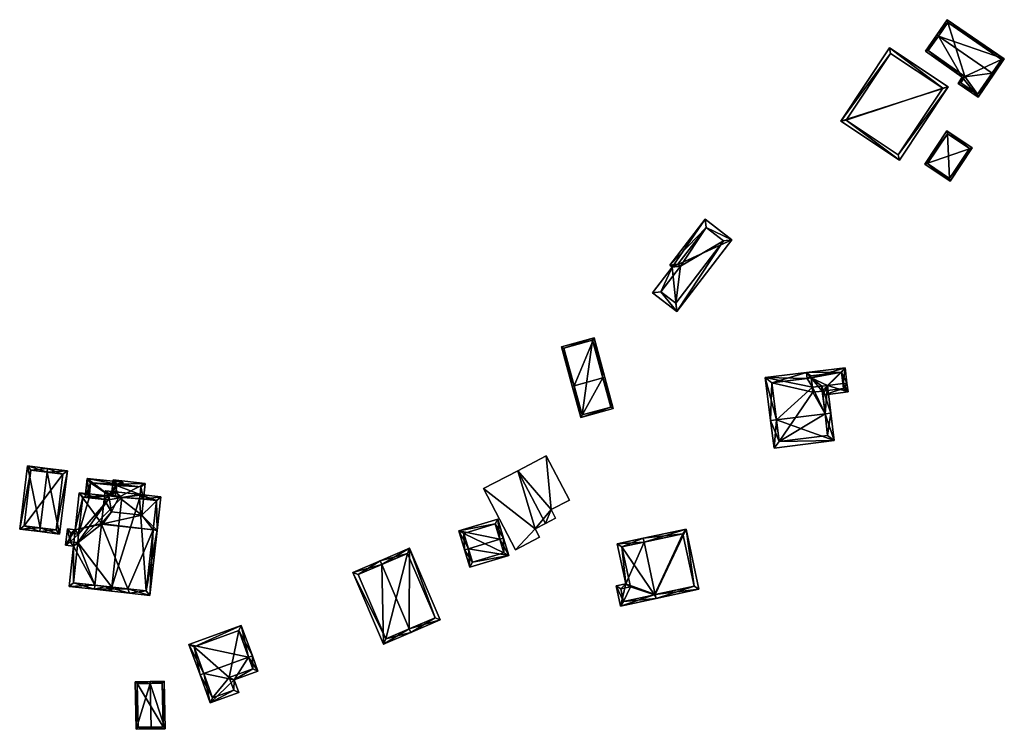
# Model space of a CAD drawing. Header units: inches. Extents: x 2528110 to 2532513, y 1151075 to 1152012.
# Tile 41 of 99: x 2530864 to 2530989, y 1151108 to 1151198. Entities that reach past the tile are written whole.
import ezdxf

# ---------------------------------------------------------------- set-up
doc = ezdxf.new("R2010")
doc.units = ezdxf.units.IN
doc.header["$MEASUREMENT"] = 0
doc.layers.add('Gebaeude Einzelhaus', color=10, linetype='Continuous')
doc.layers.add('Offenes Gebaeude', color=10, linetype='Continuous')

msp = doc.modelspace()

# ---------------------------------------------------------------- meshes
at = {"layer": 'Gebaeude Einzelhaus'}
mesh = msp.add_polyface(dxfattribs=at)
corners = [(2530980.673, 1151195.845, 376.17), (2530989.019, 1151192.945, 375.434), (2530981.789, 1151197.912, 375.434), (2530987.491, 1151191.162, 376.17), (2530987.697, 1151191.02, 376.17), (2530980.466, 1151195.987, 376.17), (2530985.711, 1151188.128, 375.434), (2530983.701, 1151190.659, 375.633), (2530983.198, 1151189.855, 375.434), (2530979.057, 1151193.935, 375.648), (2530981.854, 1151197.564, 375.513), (2530988.671, 1151192.88, 375.513), (2530979.403, 1151193.997, 375.7), (2530983.537, 1151189.925, 375.486), (2530984.038, 1151190.727, 375.685), (2530985.646, 1151188.476, 375.487), (2530981.854, 1151197.564, 369.754), (2530988.671, 1151192.88, 369.754), (2530979.403, 1151193.997, 369.754), (2530984.038, 1151190.727, 369.754), (2530983.537, 1151189.925, 369.754), (2530985.646, 1151188.476, 369.754)]
mesh.append_faces([[corners[k] for k in face] for face in [(15, 3, 4), (4, 3, 11), (6, 15, 4), (13, 15, 8), (8, 15, 6), (14, 13, 7), (12, 14, 7), (7, 13, 8), (9, 12, 7), (0, 12, 5), (10, 0, 5), (5, 12, 9), (2, 10, 5), (11, 10, 1), (4, 11, 1), (1, 10, 2), (7, 0, 9), (9, 0, 5), (7, 3, 0), (8, 6, 7), (7, 6, 3), (3, 6, 4), (0, 2, 5), (4, 1, 3), (3, 1, 0), (0, 1, 2)]], dxfattribs={"color": 13})
mesh.append_faces([[corners[k] for k in face] for face in [(19, 21, 20), (16, 19, 18), (17, 21, 19), (17, 19, 16), (3, 21, 17), (15, 21, 3), (3, 17, 11), (20, 21, 13), (13, 21, 15), (19, 20, 13), (14, 19, 13), (18, 19, 14), (12, 18, 14), (16, 18, 0), (0, 18, 12), (10, 16, 0), (17, 16, 11), (11, 16, 10)]], dxfattribs={"color": 41})
mesh = msp.add_polyface(dxfattribs=at)
corners = [(2530968.317, 1151185.071, 376.193), (2530981.914, 1151189.403, 377.596), (2530974.489, 1151194.345, 376.193), (2530975.741, 1151180.129, 377.596), (2530974.628, 1151193.652, 376.272), (2530981.221, 1151189.264, 377.517), (2530969.01, 1151185.21, 376.272), (2530975.602, 1151180.822, 377.517), (2530981.221, 1151189.264, 370.002), (2530974.628, 1151193.652, 370.002), (2530969.01, 1151185.21, 370.002), (2530975.602, 1151180.822, 370.002)]
mesh.append_faces([[corners[k] for k in face] for face in [(1, 7, 5), (6, 7, 3), (3, 7, 1), (4, 6, 0), (0, 6, 3), (5, 4, 2), (1, 5, 2), (2, 4, 0), (3, 1, 0), (0, 1, 2)]], dxfattribs={"color": 13})
mesh.append_faces([[corners[k] for k in face] for face in [(8, 11, 10), (8, 10, 9), (5, 11, 8), (7, 11, 5), (10, 11, 6), (6, 11, 7), (9, 10, 4), (4, 10, 6), (8, 9, 4), (5, 8, 4)]], dxfattribs={"color": 41})
mesh = msp.add_polyface(dxfattribs=at)
corners = [(2530978.954, 1151179.64, 376.054), (2530984.969, 1151181.698, 375.41), (2530981.755, 1151183.841, 376.054), (2530982.168, 1151177.497, 375.41), (2530981.824, 1151183.494, 376.012), (2530984.622, 1151181.629, 375.452), (2530979.301, 1151179.709, 376.012), (2530982.099, 1151177.844, 375.452), (2530981.824, 1151183.494, 369.926), (2530984.622, 1151181.629, 369.926), (2530979.301, 1151179.709, 369.926), (2530982.099, 1151177.844, 369.926)]
mesh.append_faces([[corners[k] for k in face] for face in [(1, 7, 5), (6, 7, 3), (3, 7, 1), (4, 6, 0), (0, 6, 3), (5, 4, 2), (1, 5, 2), (2, 4, 0), (3, 1, 0), (0, 1, 2)]], dxfattribs={"color": 13})
mesh.append_faces([[corners[k] for k in face] for face in [(8, 11, 10), (9, 11, 8), (5, 11, 9), (7, 11, 5), (10, 11, 7), (6, 10, 7), (8, 10, 4), (4, 10, 6), (9, 8, 5), (5, 8, 4)]], dxfattribs={"color": 41})
mesh = msp.add_polyface(dxfattribs=at)
corners = [(2530947.586, 1151161.008, 375.639), (2530947.019, 1151166.596, 375.639), (2530944.529, 1151163.359, 375.639), (2530954.548, 1151170.059, 375.639), (2530951.154, 1151172.669, 375.639), (2530946.683, 1151166.856, 375.639), (2530945.581, 1151163.496, 375.639), (2530953.496, 1151169.921, 375.639), (2530947.449, 1151162.06, 375.639), (2530951.291, 1151171.618, 375.639), (2530947.734, 1151166.993, 375.639), (2530948.069, 1151166.733, 375.639), (2530951.291, 1151171.618, 370.171), (2530953.496, 1151169.921, 370.171), (2530947.734, 1151166.993, 370.171), (2530948.069, 1151166.733, 370.171), (2530945.581, 1151163.496, 370.171), (2530947.449, 1151162.06, 370.171)]
mesh.append_faces([[corners[k] for k in face] for face in [(11, 6, 1), (10, 11, 1), (9, 10, 5), (5, 10, 1), (4, 9, 5), (7, 9, 3), (3, 9, 4), (6, 8, 0), (0, 8, 7), (0, 7, 3), (1, 6, 2), (2, 6, 0), (5, 1, 4), (4, 1, 3), (3, 1, 0), (0, 1, 2)]], dxfattribs={"color": 13})
mesh.append_faces([[corners[k] for k in face] for face in [(15, 17, 16), (12, 15, 14), (13, 17, 15), (13, 15, 12), (7, 17, 13), (8, 17, 7), (16, 17, 6), (6, 17, 8), (15, 16, 11), (11, 16, 6), (14, 15, 10), (10, 15, 11), (12, 14, 9), (9, 14, 10), (13, 12, 7), (7, 12, 9)]], dxfattribs={"color": 41})
mesh = msp.add_polyface(dxfattribs=at)
corners = [(2530938.236, 1151152.598, 376.475), (2530938.477, 1151152.664, 376.475), (2530937.112, 1151157.665, 374.715), (2530934.599, 1151151.606, 376.475), (2530932.993, 1151156.54, 374.715), (2530934.359, 1151151.54, 376.475), (2530939.549, 1151148.74, 375.18), (2530935.43, 1151147.616, 375.18), (2530933.3, 1151156.365, 374.8), (2530935.605, 1151147.923, 375.26), (2530939.242, 1151148.915, 375.259), (2530936.937, 1151157.358, 374.8), (2530939.242, 1151148.915, 370.031), (2530936.937, 1151157.358, 370.031), (2530933.3, 1151156.365, 370.031), (2530935.605, 1151147.923, 370.031)]
mesh.append_faces([[corners[k] for k in face] for face in [(11, 8, 2), (0, 11, 1), (10, 0, 1), (1, 11, 2), (6, 10, 1), (7, 9, 10), (7, 10, 6), (3, 9, 5), (8, 3, 5), (5, 9, 7), (2, 8, 4), (4, 8, 5), (7, 3, 5), (7, 0, 3), (7, 6, 0), (0, 6, 1), (3, 4, 5), (0, 2, 3), (3, 2, 4), (0, 1, 2)]], dxfattribs={"color": 13})
mesh.append_faces([[corners[k] for k in face] for face in [(13, 15, 14), (12, 15, 13), (10, 15, 12), (9, 15, 10), (14, 15, 3), (3, 15, 9), (8, 14, 3), (13, 14, 11), (11, 14, 8), (12, 13, 0), (0, 13, 11), (10, 12, 0)]], dxfattribs={"color": 41})
mesh = msp.add_polyface(dxfattribs=at)
corners = [(2530964.589, 1151152.606, 375.669), (2530964.735, 1151151.412, 376.211), (2530965.919, 1151151.556, 376.211), (2530966.662, 1151151.647, 376.211), (2530968.874, 1151153.884, 375.33), (2530968.614, 1151151.885, 376.211), (2530969.11, 1151151.946, 376.211), (2530964.003, 1151153.29, 375.33), (2530964.094, 1151152.546, 375.668), (2530965.994, 1151150.939, 375.723), (2530966.055, 1151150.441, 375.33), (2530969.245, 1151150.831, 375.33), (2530968.438, 1151153.328, 375.555), (2530964.559, 1151152.854, 375.555), (2530968.689, 1151151.268, 375.723), (2530968.689, 1151151.268, 369.916), (2530968.438, 1151153.328, 369.916), (2530964.559, 1151152.854, 369.916), (2530964.589, 1151152.606, 369.916), (2530965.994, 1151150.939, 369.916), (2530964.81, 1151150.794, 369.916)]
mesh.append_faces([[corners[k] for k in face] for face in [(11, 14, 6), (6, 14, 5), (11, 10, 14), (14, 10, 9), (7, 13, 8), (8, 13, 0), (5, 12, 6), (6, 12, 4), (4, 12, 7), (7, 12, 13), (3, 11, 5), (5, 11, 6), (3, 10, 11), (3, 9, 10), (3, 2, 9), (0, 7, 8), (0, 4, 7), (4, 5, 6), (0, 3, 4), (4, 3, 5), (0, 2, 3), (0, 1, 2)]], dxfattribs={"color": 13})
mesh.append_faces([[corners[k] for k in face] for face in [(19, 16, 15), (19, 18, 16), (16, 18, 17), (19, 20, 18), (15, 14, 19), (19, 14, 9), (17, 18, 13), (13, 18, 0), (16, 17, 12), (12, 17, 13), (12, 15, 16), (5, 14, 12), (12, 14, 15)]], dxfattribs={"color": 41})
mesh = msp.add_polyface(dxfattribs=at)
corners = [(2530960.198, 1151147.32, 377.796), (2530959.444, 1151147.228, 377.796), (2530959.889, 1151143.728, 375.523), (2530967.488, 1151144.687, 375.545), (2530966.344, 1151148.068, 377.796), (2530967.088, 1151148.159, 377.796), (2530958.783, 1151152.654, 375.33), (2530964.735, 1151151.412, 376.211), (2530965.919, 1151151.556, 376.211), (2530966.662, 1151151.647, 376.211), (2530964.094, 1151152.546, 375.668), (2530964.589, 1151152.606, 375.669), (2530964.003, 1151153.29, 375.33), (2530960.539, 1151144.566, 376.008), (2530966.658, 1151145.338, 376.026), (2530966.344, 1151148.071, 377.795), (2530959.618, 1151152.001, 375.668), (2530966.344, 1151148.071, 369.916), (2530966.658, 1151145.338, 369.916), (2530965.994, 1151150.939, 375.723), (2530965.994, 1151150.939, 369.916), (2530959.618, 1151152.001, 369.916), (2530964.589, 1151152.606, 369.916), (2530960.539, 1151144.566, 369.916), (2530964.81, 1151150.794, 369.916)]
mesh.append_faces([[corners[k] for k in face] for face in [(5, 4, 15), (6, 16, 1), (1, 16, 0), (6, 12, 16), (16, 12, 10), (9, 15, 8), (9, 5, 15), (5, 14, 4), (13, 1, 0), (13, 2, 1), (5, 3, 14), (14, 3, 13), (13, 3, 2), (6, 10, 12), (6, 7, 10), (10, 7, 11), (8, 5, 9), (7, 4, 8), (8, 4, 5), (6, 0, 7), (7, 0, 4), (6, 1, 0), (0, 3, 4), (4, 3, 5), (0, 2, 3), (0, 1, 2)]], dxfattribs={"color": 13})
mesh.append_faces([[corners[k] for k in face] for face in [(17, 24, 20), (24, 21, 22), (17, 23, 24), (24, 23, 21), (17, 18, 23), (14, 13, 18), (18, 13, 23), (0, 16, 13), (13, 16, 23), (23, 16, 21), (21, 10, 22), (22, 10, 11), (21, 16, 10), (19, 17, 20), (8, 15, 19), (19, 15, 17), (15, 4, 17), (4, 14, 17), (17, 14, 18)]], dxfattribs={"color": 41})
mesh = msp.add_polyface(dxfattribs=at)
corners = [(2530867.919, 1151140.663, 376.879), (2530870.479, 1151140.852, 376.083), (2530867.98, 1151141.159, 376.879), (2530869.496, 1151132.849, 376.083), (2530867.057, 1151133.652, 376.879), (2530866.996, 1151133.156, 376.879), (2530865.433, 1151141.472, 376.083), (2530864.45, 1151133.469, 376.083), (2530869.922, 1151140.417, 376.241), (2530869.061, 1151133.406, 376.241), (2530865.868, 1151140.915, 376.238), (2530865.007, 1151133.904, 376.238), (2530869.922, 1151140.417, 370.766), (2530865.868, 1151140.915, 370.766), (2530865.007, 1151133.904, 370.766), (2530869.061, 1151133.406, 370.766)]
mesh.append_faces([[corners[k] for k in face] for face in [(4, 9, 5), (11, 4, 5), (5, 9, 3), (10, 11, 7), (7, 11, 5), (6, 10, 7), (0, 10, 2), (8, 0, 2), (2, 10, 6), (1, 9, 8), (3, 9, 1), (1, 8, 2), (4, 7, 5), (2, 6, 0), (0, 6, 4), (4, 6, 7), (3, 4, 5), (3, 0, 4), (3, 1, 0), (0, 1, 2)]], dxfattribs={"color": 13})
mesh.append_faces([[corners[k] for k in face] for face in [(12, 15, 14), (12, 14, 13), (8, 15, 12), (9, 15, 8), (14, 15, 4), (4, 15, 9), (11, 14, 4), (13, 14, 10), (10, 14, 11), (12, 13, 0), (0, 13, 10), (8, 12, 0)]], dxfattribs={"color": 41})
mesh = msp.add_polyface(dxfattribs=at)
corners = [(2530875.708, 1151137.671, 378.815), (2530875.213, 1151137.726, 379.191), (2530875.158, 1151137.229, 379.191), (2530876.057, 1151135.659, 378.386), (2530874.817, 1151134.172, 379.191), (2530874.864, 1151134.167, 379.156), (2530876.989, 1151137.528, 377.845), (2530875.291, 1151126.231, 378.174), (2530876.052, 1151125.644, 377.556), (2530876.107, 1151126.141, 377.556), (2530873.894, 1151125.884, 379.191), (2530873.95, 1151126.381, 379.191), (2530871.988, 1151138.085, 377.219), (2530871.466, 1151133.394, 377.219), (2530870.266, 1151131.439, 376.626), (2530870.496, 1151133.502, 376.626), (2530871.261, 1151131.328, 377.235), (2530874.809, 1151134.098, 379.191), (2530870.695, 1151126.24, 377.235), (2530875.653, 1151137.174, 378.815), (2530870.818, 1151131.881, 376.93), (2530871.813, 1151131.769, 377.539), (2530871.247, 1151126.682, 377.539), (2530870.938, 1151132.95, 376.93), (2530872.43, 1151137.533, 377.523), (2530871.908, 1151132.842, 377.524), (2530881.325, 1151133.372, 379.191), (2530880.908, 1151125.103, 378.109), (2530881.822, 1151133.317, 379.191), (2530878.117, 1151125.917, 378.174), (2530878.33, 1151125.39, 378.109), (2530874.808, 1151134.098, 379.191), (2530873.894, 1151125.884, 378.109), (2530873.949, 1151126.381, 378.174), (2530879.893, 1151135.232, 378.386), (2530882.293, 1151137.545, 377.165), (2530880.121, 1151137.284, 377.403), (2530879.681, 1151137.836, 377.165), (2530879.675, 1151137.781, 377.191), (2530879.625, 1151137.339, 377.403), (2530874.962, 1151134.156, 379.156), (2530875.708, 1151137.671, 377.453), (2530875.279, 1151138.326, 377.165), (2530875.157, 1151137.229, 377.691), (2530876.062, 1151137.736, 377.403), (2530876.614, 1151138.177, 377.165), (2530875.653, 1151137.174, 377.691), (2530876.05, 1151137.633, 377.453), (2530876.559, 1151137.681, 377.403), (2530880.466, 1151125.655, 378.174), (2530881.741, 1151137.103, 377.403), (2530875.72, 1151137.774, 377.403), (2530880.342, 1151139.264, 377.266), (2530876.282, 1151139.716, 377.266), (2530880.121, 1151137.284, 377.816), (2530876.062, 1151137.736, 377.816), (2530876.05, 1151137.633, 377.845), (2530879.79, 1151138.822, 377.404), (2530876.724, 1151139.164, 377.404), (2530879.675, 1151137.781, 377.693), (2530876.559, 1151137.681, 377.816), (2530879.625, 1151137.339, 377.816), (2530880.466, 1151125.655, 377.601), (2530880.908, 1151125.103, 377.48), (2530881.831, 1151133.391, 377.48), (2530881.334, 1151133.446, 377.601), (2530875.708, 1151137.671, 377.056), (2530875.653, 1151137.174, 377.153), (2530873.224, 1151137.444, 377.15), (2530872.43, 1151137.533, 370.793), (2530873.224, 1151137.445, 370.793), (2530871.908, 1151132.842, 370.793), (2530870.938, 1151132.95, 370.793), (2530870.818, 1151131.881, 370.793), (2530871.813, 1151131.769, 370.793), (2530871.247, 1151126.682, 370.793), (2530873.949, 1151126.381, 370.793), (2530876.107, 1151126.141, 370.793), (2530877.37, 1151137.485, 370.793), (2530875.653, 1151137.174, 370.793), (2530875.708, 1151137.671, 370.793), (2530876.614, 1151138.177, 376.94), (2530876.559, 1151137.681, 377.037), (2530875.72, 1151137.774, 377.036), (2530880.466, 1151125.655, 370.793), (2530881.741, 1151137.103, 370.793), (2530879.625, 1151137.339, 370.793), (2530879.675, 1151137.781, 370.793), (2530879.681, 1151137.836, 370.793), (2530876.559, 1151137.681, 370.793), (2530875.72, 1151137.774, 370.793), (2530876.614, 1151138.177, 370.793), (2530879.79, 1151138.822, 370.793), (2530876.724, 1151139.164, 370.793), (2530876.724, 1151139.164, 376.747), (2530876.707, 1151139.007, 376.778), (2530876.707, 1151139.007, 370.793)]
mesh.append_faces([[corners[k] for k in face] for face in [(62, 64, 63), (62, 65, 64), (30, 62, 63), (29, 62, 30), (30, 10, 29), (29, 10, 11), (30, 29, 10), (10, 29, 11), (65, 62, 64), (64, 62, 63), (63, 62, 30), (30, 62, 29), (17, 11, 29), (4, 17, 40), (59, 54, 61), (52, 58, 53), (53, 58, 55), (55, 58, 60), (59, 57, 54), (54, 57, 52), (52, 57, 58), (54, 6, 34), (34, 6, 3), (6, 55, 56), (6, 53, 55), (54, 52, 6), (6, 52, 53), (38, 36, 39), (38, 50, 36), (42, 41, 43), (43, 41, 46), (42, 51, 41), (45, 44, 42), (42, 44, 51), (45, 48, 44), (50, 38, 37), (28, 50, 35), (35, 50, 37), (28, 26, 50), (30, 49, 27), (27, 49, 28), (28, 49, 26), (30, 29, 49), (30, 7, 29), (30, 32, 7), (7, 32, 33), (45, 44, 48), (44, 41, 47), (41, 43, 46), (45, 42, 44), (44, 42, 41), (41, 42, 43), (26, 40, 31), (40, 3, 5), (26, 34, 40), (40, 34, 3), (36, 38, 39), (36, 37, 38), (34, 35, 36), (36, 35, 37), (26, 28, 34), (34, 28, 35), (30, 7, 32), (32, 7, 33), (30, 29, 7), (29, 26, 31), (30, 27, 29), (29, 27, 26), (26, 27, 28), (18, 22, 10), (10, 22, 11), (24, 1, 2), (24, 12, 1), (23, 13, 25), (25, 13, 24), (24, 13, 12), (20, 15, 23), (23, 15, 13), (20, 14, 15), (18, 16, 22), (22, 16, 21), (21, 16, 20), (20, 16, 14), (0, 2, 1), (0, 19, 2), (8, 7, 9), (8, 10, 7), (7, 10, 11), (11, 18, 10), (17, 16, 11), (11, 16, 18), (4, 13, 17), (17, 13, 16), (16, 13, 14), (14, 13, 15), (2, 12, 4), (4, 12, 13), (2, 1, 12), (10, 7, 11), (10, 8, 7), (7, 8, 9), (0, 3, 6), (3, 4, 5), (0, 2, 3), (3, 2, 4), (0, 1, 2)]], dxfattribs={"color": 13})
mesh.append_faces([[corners[k] for k in face] for face in [(40, 5, 4), (29, 11, 7), (96, 88, 91), (93, 92, 96), (96, 92, 88), (60, 48, 55), (55, 48, 44), (45, 95, 81), (95, 94, 96), (96, 94, 93), (45, 58, 95), (95, 58, 94), (45, 60, 58), (45, 48, 60), (92, 94, 57), (57, 94, 58), (92, 93, 94), (59, 37, 57), (57, 37, 92), (92, 37, 88), (59, 38, 37), (61, 39, 59), (59, 39, 38), (54, 36, 61), (61, 36, 39), (34, 36, 54), (44, 47, 55), (55, 47, 56), (78, 86, 77), (77, 86, 84), (84, 86, 85), (78, 87, 86), (78, 88, 87), (78, 91, 88), (78, 89, 91), (78, 80, 89), (89, 80, 90), (39, 86, 38), (38, 86, 87), (38, 87, 37), (37, 87, 88), (36, 86, 39), (36, 85, 86), (36, 50, 85), (62, 26, 49), (26, 85, 50), (62, 84, 26), (26, 84, 85), (29, 62, 49), (29, 84, 62), (29, 77, 84), (29, 9, 77), (29, 7, 9), (51, 66, 41), (51, 83, 66), (44, 83, 51), (44, 82, 83), (44, 48, 82), (45, 82, 48), (45, 81, 82), (78, 79, 80), (79, 71, 70), (70, 71, 69), (71, 73, 72), (78, 74, 79), (79, 74, 71), (71, 74, 73), (74, 76, 75), (78, 77, 74), (74, 77, 76), (41, 56, 47), (41, 0, 56), (56, 0, 6), (9, 76, 77), (11, 22, 7), (7, 22, 9), (9, 22, 76), (76, 22, 75), (22, 21, 75), (75, 21, 74), (21, 20, 74), (74, 20, 73), (20, 23, 73), (73, 23, 72), (23, 71, 72), (23, 25, 71), (25, 24, 71), (71, 24, 69), (69, 68, 70), (68, 46, 67), (68, 2, 46), (46, 2, 19), (69, 24, 68), (68, 24, 2), (41, 46, 0), (0, 46, 19), (41, 67, 46), (41, 66, 67)]], dxfattribs={"color": 41})
mesh = msp.add_polyface(dxfattribs=at)
corners = [(2530877.489, 1151139.428, 376.681), (2530876.724, 1151139.164, 376.747), (2530877.453, 1151139.083, 376.748), (2530872.978, 1151139.899, 376.681), (2530875.72, 1151137.774, 377.036), (2530876.707, 1151139.007, 376.778), (2530873.224, 1151137.444, 377.15), (2530872.728, 1151137.5, 377.149), (2530875.708, 1151137.671, 377.056), (2530875.653, 1151137.174, 377.153), (2530876.614, 1151138.177, 376.94), (2530876.559, 1151137.681, 377.037), (2530873.423, 1151139.35, 376.778), (2530873.423, 1151139.35, 370.793), (2530876.707, 1151139.007, 370.793), (2530873.224, 1151137.445, 370.793), (2530875.72, 1151137.774, 370.793), (2530875.708, 1151137.671, 370.793), (2530876.614, 1151138.177, 370.793), (2530876.559, 1151137.681, 370.793), (2530875.653, 1151137.174, 370.793)]
mesh.append_faces([[corners[k] for k in face] for face in [(12, 1, 5), (1, 0, 2), (12, 3, 1), (1, 3, 0), (12, 7, 3), (12, 6, 7), (5, 4, 10), (10, 4, 11), (4, 6, 8), (8, 6, 9), (4, 3, 6), (6, 3, 7), (5, 1, 4), (4, 1, 3), (3, 1, 0), (0, 1, 2)]], dxfattribs={"color": 13})
mesh.append_faces([[corners[k] for k in face] for face in [(15, 17, 20), (19, 16, 18), (18, 16, 14), (14, 16, 13), (13, 16, 15), (15, 16, 17), (6, 12, 15), (15, 12, 13), (13, 5, 14), (13, 12, 5)]], dxfattribs={"color": 41})
mesh = msp.add_polyface(dxfattribs=at)
corners = [(2530925.2, 1151132.192, 376.25), (2530924.955, 1151134.756, 375.207), (2530920.009, 1151133.278, 375.207), (2530925.679, 1151132.335, 376.25), (2530921.212, 1151130.998, 376.25), (2530920.733, 1151130.855, 376.25), (2530921.39, 1151128.659, 375.207), (2530926.336, 1151130.139, 375.207), (2530924.619, 1151134.134, 375.413), (2530920.631, 1151132.941, 375.414), (2530921.725, 1151129.281, 375.434), (2530925.714, 1151130.475, 375.435), (2530925.714, 1151130.475, 370.055), (2530924.619, 1151134.134, 370.055), (2530920.631, 1151132.941, 370.055), (2530921.725, 1151129.281, 370.055)]
mesh.append_faces([[corners[k] for k in face] for face in [(0, 8, 3), (11, 0, 3), (7, 10, 11), (7, 11, 3), (6, 10, 7), (4, 10, 5), (9, 4, 5), (5, 10, 6), (8, 9, 2), (2, 9, 5), (3, 8, 1), (1, 8, 2), (4, 7, 0), (0, 7, 3), (5, 6, 4), (4, 6, 7), (0, 2, 4), (4, 2, 5), (3, 1, 0), (0, 1, 2)]], dxfattribs={"color": 13})
mesh.append_faces([[corners[k] for k in face] for face in [(12, 15, 14), (12, 14, 13), (10, 15, 12), (10, 12, 11), (14, 15, 4), (4, 15, 10), (9, 14, 4), (13, 14, 8), (8, 14, 9), (12, 13, 0), (0, 13, 8), (11, 12, 0)]], dxfattribs={"color": 41})
mesh = msp.add_polyface(dxfattribs=at)
corners = [(2530944.86, 1151125.197, 377.709), (2530950.383, 1151125.87, 375.242), (2530948.75, 1151133.486, 375.242), (2530944.964, 1151124.709, 377.709), (2530943.438, 1151131.838, 377.709), (2530943.333, 1151132.326, 377.709), (2530940.046, 1151131.621, 376.189), (2530941.129, 1151126.57, 376.189), (2530940.453, 1151123.743, 375.622), (2530939.903, 1151126.308, 375.622), (2530940.64, 1151131.239, 376.415), (2530948.366, 1151132.893, 375.465), (2530940.496, 1151125.924, 375.848), (2530941.723, 1151126.186, 376.415), (2530940.836, 1151124.336, 375.848), (2530949.789, 1151126.254, 375.465), (2530944.749, 1151125.173, 377.658), (2530944.749, 1151125.173, 369.958), (2530949.789, 1151126.254, 369.958), (2530948.366, 1151132.893, 369.958), (2530940.64, 1151131.239, 369.958), (2530941.723, 1151126.186, 369.958), (2530940.496, 1151125.924, 369.958), (2530940.836, 1151124.336, 369.958)]
mesh.append_faces([[corners[k] for k in face] for face in [(15, 11, 2), (1, 15, 2), (0, 15, 3), (3, 14, 16), (16, 0, 3), (3, 15, 1), (8, 14, 3), (12, 14, 9), (9, 14, 8), (13, 12, 7), (10, 13, 7), (7, 12, 9), (6, 10, 7), (4, 10, 5), (11, 4, 5), (2, 11, 5), (5, 10, 6), (0, 8, 3), (4, 7, 0), (0, 7, 8), (8, 7, 9), (4, 6, 7), (4, 5, 6), (0, 2, 4), (4, 2, 5), (3, 1, 0), (0, 1, 2)]], dxfattribs={"color": 13})
mesh.append_faces([[corners[k] for k in face] for face in [(17, 19, 18), (17, 20, 19), (17, 21, 20), (17, 23, 21), (21, 23, 22), (14, 23, 17), (14, 17, 16), (22, 23, 12), (12, 23, 14), (21, 22, 12), (13, 21, 12), (20, 21, 10), (10, 21, 13), (19, 20, 4), (4, 20, 10), (11, 19, 4), (18, 19, 15), (15, 19, 11), (17, 18, 15), (0, 17, 15), (16, 17, 0)]], dxfattribs={"color": 41})
mesh = msp.add_polyface(dxfattribs=at)
corners = [(2530913.738, 1151120.876, 378.391), (2530917.656, 1151122.014, 376.306), (2530913.774, 1151131.056, 376.306), (2530913.935, 1151120.416, 378.391), (2530910.25, 1151128.999, 378.391), (2530910.053, 1151129.459, 378.391), (2530906.615, 1151127.983, 376.306), (2530910.498, 1151118.94, 376.306), (2530913.511, 1151130.4, 376.564), (2530917, 1151122.276, 376.563), (2530907.273, 1151127.72, 376.585), (2530910.76, 1151119.598, 376.585), (2530913.511, 1151130.4, 369.955), (2530917, 1151122.276, 369.955), (2530907.273, 1151127.72, 369.955), (2530910.76, 1151119.598, 369.955)]
mesh.append_faces([[corners[k] for k in face] for face in [(11, 0, 3), (3, 0, 9), (3, 9, 1), (7, 11, 3), (10, 11, 6), (6, 11, 7), (4, 10, 5), (8, 4, 5), (5, 10, 6), (9, 8, 2), (1, 9, 2), (2, 8, 5), (4, 7, 0), (0, 7, 3), (5, 6, 4), (4, 6, 7), (0, 2, 4), (4, 2, 5), (3, 1, 0), (0, 1, 2)]], dxfattribs={"color": 13})
mesh.append_faces([[corners[k] for k in face] for face in [(12, 15, 14), (13, 15, 12), (0, 15, 13), (11, 15, 0), (0, 13, 9), (14, 15, 10), (10, 15, 11), (12, 14, 4), (4, 14, 10), (8, 12, 4), (13, 12, 9), (9, 12, 8)]], dxfattribs={"color": 41})
mesh = msp.add_polyface(dxfattribs=at)
corners = [(2530887.733, 1151115.223, 376.815), (2530887.264, 1151115.051, 376.815), (2530888.566, 1151111.486, 375.489), (2530891.575, 1151114.419, 376.09), (2530892.166, 1151112.803, 375.489), (2530893.415, 1151117.299, 376.815), (2530894.596, 1151115.524, 376.09), (2530893.885, 1151117.471, 376.815), (2530892.489, 1151121.291, 375.489), (2530885.868, 1151118.871, 375.489), (2530893.955, 1151115.821, 376.265), (2530892.191, 1151120.65, 375.652), (2530886.509, 1151118.574, 375.652), (2530888.864, 1151112.128, 375.664), (2530891.525, 1151113.1, 375.663), (2530890.934, 1151114.716, 376.264), (2530890.934, 1151114.716, 370.161), (2530891.525, 1151113.1, 370.161), (2530893.955, 1151115.821, 370.161), (2530892.191, 1151120.65, 370.161), (2530886.509, 1151118.574, 370.161), (2530888.864, 1151112.128, 370.161)]
mesh.append_faces([[corners[k] for k in face] for face in [(15, 10, 3), (14, 15, 3), (4, 14, 3), (2, 13, 14), (2, 14, 4), (0, 13, 1), (12, 0, 1), (1, 13, 2), (9, 12, 1), (11, 12, 8), (8, 12, 9), (5, 11, 7), (10, 5, 7), (7, 11, 8), (3, 10, 6), (6, 10, 7), (5, 9, 0), (0, 9, 1), (5, 8, 9), (5, 7, 8), (5, 6, 7), (0, 3, 5), (5, 3, 6), (0, 2, 3), (3, 2, 4), (0, 1, 2)]], dxfattribs={"color": 13})
mesh.append_faces([[corners[k] for k in face] for face in [(16, 21, 20), (16, 20, 19), (16, 19, 18), (17, 21, 16), (14, 21, 17), (13, 21, 14), (20, 21, 0), (0, 21, 13), (12, 20, 0), (19, 20, 11), (11, 20, 12), (18, 19, 11), (5, 18, 11), (10, 18, 5), (16, 18, 15), (15, 18, 10), (17, 16, 14), (14, 16, 15)]], dxfattribs={"color": 41})
mesh = msp.add_polyface(dxfattribs=at)
corners = [(2530882.713, 1151114.254, 375.204), (2530880.968, 1151114.219, 375.962), (2530880.973, 1151113.968, 375.962), (2530882.836, 1151108.233, 375.204), (2530881.086, 1151108.447, 375.962), (2530881.091, 1151108.198, 375.962), (2530879.061, 1151114.179, 375.204), (2530879.185, 1151108.158, 375.204), (2530882.581, 1151108.478, 375.313), (2530882.468, 1151113.999, 375.313), (2530879.316, 1151113.934, 375.303), (2530879.43, 1151108.413, 375.303), (2530882.468, 1151113.999, 370.072), (2530882.581, 1151108.478, 370.072), (2530879.316, 1151113.934, 370.072), (2530879.43, 1151108.413, 370.072)]
mesh.append_faces([[corners[k] for k in face] for face in [(11, 4, 5), (5, 4, 8), (10, 11, 7), (7, 11, 5), (6, 10, 7), (2, 10, 1), (9, 2, 1), (1, 10, 6), (8, 9, 0), (0, 9, 1), (5, 8, 3), (3, 8, 0), (2, 7, 4), (4, 7, 5), (1, 6, 2), (2, 6, 7), (3, 4, 5), (0, 2, 3), (3, 2, 4), (0, 1, 2)]], dxfattribs={"color": 13})
mesh.append_faces([[corners[k] for k in face] for face in [(13, 15, 14), (13, 14, 12), (11, 15, 13), (11, 13, 4), (4, 13, 8), (14, 15, 10), (10, 15, 11), (12, 14, 10), (2, 12, 10), (9, 12, 2), (13, 12, 8), (8, 12, 9)]], dxfattribs={"color": 41})
at = {"layer": 'Offenes Gebaeude'}
mesh = msp.add_polyface(dxfattribs=at)
corners = [(2530929.656, 1151133.494, 375.216), (2530927.179, 1151130.868, 375.017), (2530930.204, 1151132.443, 375.216), (2530930.961, 1151134.174, 375.302), (2530927.476, 1151140.866, 375.302), (2530923.146, 1151138.611, 375.017), (2530932.25, 1151134.845, 375.2), (2530931.679, 1151135.943, 375.2), (2530933.989, 1151137.145, 375.017), (2530931.075, 1151142.741, 375.017), (2530929.656, 1151133.494, 375.116), (2530930.204, 1151132.443, 375.116), (2530930.961, 1151134.174, 375.202), (2530932.25, 1151134.845, 375.1), (2530931.679, 1151135.943, 375.1), (2530933.989, 1151137.145, 374.917), (2530931.075, 1151142.741, 374.917), (2530927.476, 1151140.866, 375.202), (2530923.146, 1151138.611, 374.917), (2530927.179, 1151130.868, 374.917)]
mesh.append_faces([[corners[k] for k in face] for face in [(9, 4, 7), (8, 9, 7), (7, 4, 3), (6, 7, 3), (5, 1, 0), (4, 5, 0), (3, 4, 0), (0, 1, 2)]], dxfattribs={"color": 13})
mesh.append_faces([[corners[k] for k in face] for face in [(14, 17, 16), (14, 16, 15), (12, 14, 13), (10, 19, 18), (10, 18, 17), (10, 17, 14), (10, 14, 12), (11, 19, 10), (1, 19, 11), (1, 11, 2), (18, 19, 5), (5, 19, 1), (17, 18, 5), (4, 17, 5), (16, 17, 9), (9, 17, 4), (15, 16, 8), (8, 16, 9), (14, 15, 8), (7, 14, 8), (13, 14, 6), (6, 14, 7), (12, 13, 6), (3, 12, 6), (10, 12, 0), (0, 12, 3), (11, 10, 2), (2, 10, 0)]], dxfattribs={"color": 41})

doc.saveas('drawing.dxf')
